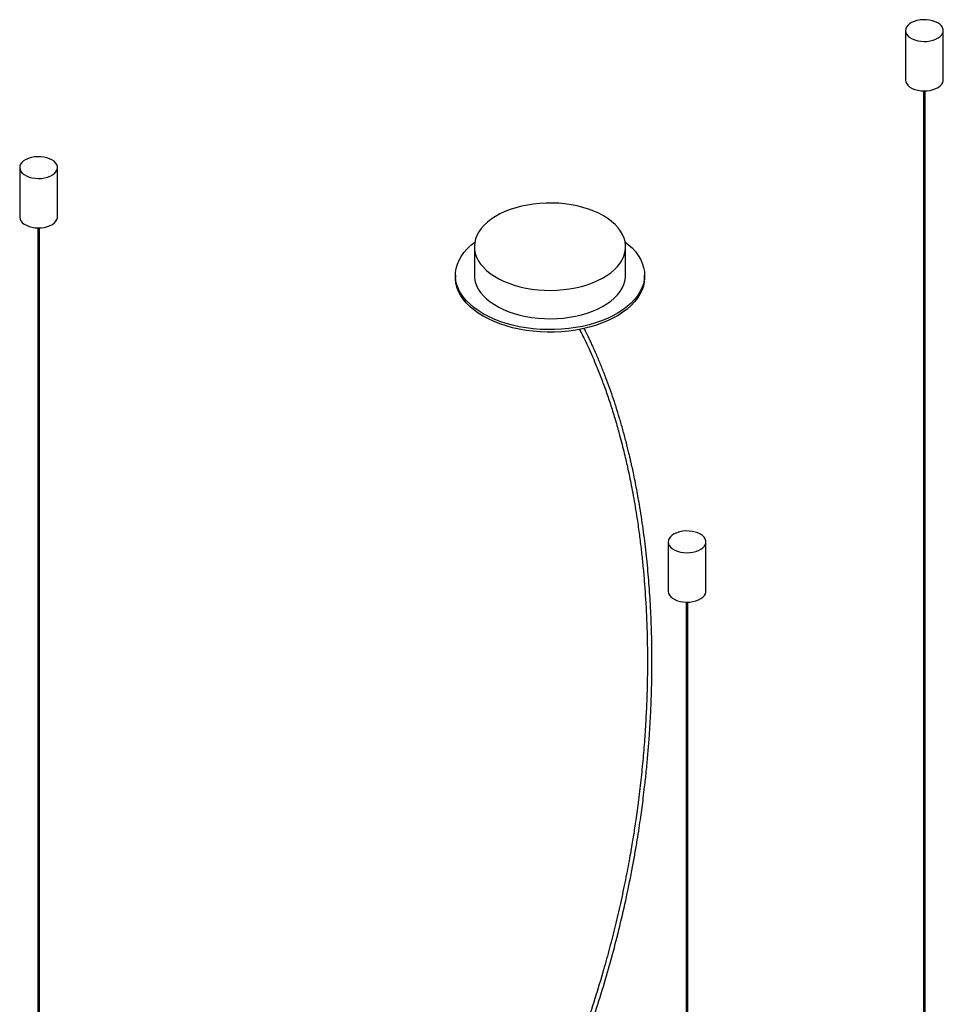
# Paper-space layout '_Isométrica' of a CAD drawing. Header units: millimetres. Extents: x -970 to -171, y -498 to 804.
# Tile 4 of 4: x -921 to -310, y 153 to 804. Entities that reach past the tile are written whole.
import ezdxf

# ---------------------------------------------------------------- set-up
doc = ezdxf.new("R2010")
doc.units = ezdxf.units.MM

psp = doc.layouts.new('_Isométrica')

# ---------------------------------------------------------------- linework, layer by layer
at = {"color": 7, "linetype": 'Continuous', "lineweight": 25}
for p, q in [((-335.29, 796.53), (-335.29, 763.87)), ((-310.29, 763.87), (-310.29, 796.53)), ((-323.29, 756.66), (-323.29, -52.67)), ((-322.29, -52.67), (-322.29, 756.66)), ((-920.85, 705.96), (-920.85, 673.29)), ((-895.85, 673.29), (-895.85, 705.96)), ((-908.85, 666.08), (-908.85, -143.25)), ((-907.85, -143.25), (-907.85, 666.08)), ((-620.27, 653.66), (-620.27, 634.88)), ((-520.27, 634.88), (-520.27, 653.66)), ((-632.77, 634.88), (-632.77, 633.25)), ((-507.77, 633.25), (-507.77, 634.88)), ((-492.19, 458.5), (-492.19, 425.83)), ((-467.19, 425.83), (-467.19, 458.5)), ((-480.19, 418.62), (-480.19, -390.71)), ((-479.19, -390.71), (-479.19, 418.62))]:
    psp.add_line(p, q, dxfattribs=at)
at = {"color": 7, "linetype": 'Continuous', "lineweight": 25, "flags": 128}
for points in [[(-313.95, 801.64), (-315.57, 802.42), (-317.4, 803.04), (-319.38, 803.48), (-321.46, 803.71), (-323.58, 803.73), (-325.68, 803.55), (-327.69, 803.17), (-329.56, 802.6), (-331.24, 801.85), (-332.68, 800.95), (-333.83, 799.92), (-334.66, 798.79), (-335.15, 797.6), (-335.28, 796.38), (-335.06, 795.16), (-334.48, 793.99), (-333.57, 792.88), (-332.34, 791.88), (-330.84, 791.02), (-329.11, 790.31), (-327.2, 789.78), (-325.16, 789.45), (-323.05, 789.32), (-320.94, 789.4), (-318.87, 789.68), (-316.92, 790.16), (-315.14, 790.82), (-313.58, 791.65), (-312.28, 792.62), (-311.29, 793.7), (-310.63, 794.86), (-310.31, 796.07), (-310.36, 797.3), (-310.76, 798.5), (-311.51, 799.64), (-312.58, 800.7), (-313.95, 801.64)], [(-335.29, 763.87), (-335.28, 763.72), (-335.06, 762.5), (-334.48, 761.32), (-333.57, 760.22), (-332.34, 759.22), (-330.84, 758.35), (-329.11, 757.65), (-327.2, 757.12), (-325.16, 756.79), (-323.05, 756.66), (-320.94, 756.73), (-318.87, 757.02), (-316.92, 757.5), (-315.14, 758.16), (-313.58, 758.99), (-312.28, 759.96), (-311.29, 761.04), (-310.63, 762.2), (-310.31, 763.41), (-310.29, 763.87)], [(-899.51, 711.06), (-901.13, 711.85), (-902.96, 712.47), (-904.94, 712.9), (-907.02, 713.13), (-909.14, 713.16), (-911.24, 712.98), (-913.25, 712.59), (-915.13, 712.02), (-916.8, 711.27), (-918.24, 710.37), (-919.39, 709.34), (-920.22, 708.22), (-920.71, 707.02), (-920.84, 705.8), (-920.62, 704.59), (-920.04, 703.41), (-919.13, 702.3), (-917.9, 701.3), (-916.4, 700.44), (-914.67, 699.73), (-912.76, 699.2), (-910.72, 698.87), (-908.61, 698.74), (-906.5, 698.82), (-904.43, 699.1), (-902.48, 699.58), (-900.7, 700.25), (-899.14, 701.07), (-897.84, 702.04), (-896.85, 703.12), (-896.19, 704.29), (-895.87, 705.5), (-895.92, 706.72), (-896.32, 707.92), (-897.07, 709.07), (-898.14, 710.12), (-899.51, 711.06)], [(-534.92, 674.07), (-538, 675.71), (-541.31, 677.19), (-544.82, 678.51), (-548.51, 679.65), (-552.35, 680.61), (-556.32, 681.38), (-560.39, 681.96), (-564.53, 682.33), (-568.7, 682.51), (-572.89, 682.49), (-577.06, 682.26), (-581.18, 681.83), (-585.23, 681.21), (-589.17, 680.39), (-592.97, 679.38), (-596.62, 678.19), (-600.08, 676.83), (-603.34, 675.31), (-606.36, 673.64), (-609.13, 671.83), (-611.63, 669.89), (-613.83, 667.83), (-615.74, 665.68), (-617.32, 663.44), (-618.57, 661.13), (-619.48, 658.77), (-620.05, 656.38), (-620.27, 653.96), (-620.14, 651.55), (-619.66, 649.15), (-618.83, 646.78), (-617.66, 644.46), (-616.16, 642.2), (-614.34, 640.02), (-612.21, 637.94), (-609.78, 635.97), (-607.08, 634.12), (-604.12, 632.41), (-600.92, 630.85), (-597.51, 629.45), (-593.9, 628.22), (-590.13, 627.17), (-586.22, 626.3), (-582.2, 625.63), (-578.1, 625.15), (-573.94, 624.87), (-569.75, 624.8), (-565.57, 624.93), (-561.42, 625.25), (-557.33, 625.78), (-553.34, 626.5), (-549.46, 627.42), (-545.73, 628.51), (-542.17, 629.79), (-538.81, 631.23), (-535.67, 632.83), (-532.77, 634.57), (-530.13, 636.45), (-527.78, 638.45), (-525.72, 640.56), (-523.98, 642.76), (-522.56, 645.03), (-521.48, 647.37), (-520.74, 649.74), (-520.34, 652.15), (-520.3, 654.57), (-520.6, 656.98), (-521.26, 659.37), (-522.26, 661.71), (-523.59, 664.01), (-525.26, 666.22), (-527.24, 668.35), (-529.52, 670.38), (-532.08, 672.29), (-534.92, 674.07)], [(-920.85, 673.29), (-920.84, 673.14), (-920.62, 671.92), (-920.04, 670.75), (-919.13, 669.64), (-917.9, 668.64), (-916.4, 667.78), (-914.67, 667.07), (-912.76, 666.54), (-910.72, 666.21), (-908.61, 666.08), (-906.5, 666.16), (-904.43, 666.44), (-902.48, 666.92), (-900.7, 667.59), (-899.14, 668.41), (-897.84, 669.38), (-896.85, 670.46), (-896.19, 671.62), (-895.87, 672.84), (-895.85, 673.29)], [(-614.47, 609.37), (-617.68, 611.37), (-620.63, 613.51), (-623.28, 615.77), (-625.64, 618.14), (-627.67, 620.6), (-629.38, 623.15), (-630.74, 625.76), (-631.77, 628.43), (-632.44, 631.13), (-632.75, 633.86), (-632.7, 636.59), (-632.3, 639.31), (-631.54, 642), (-630.43, 644.66), (-628.98, 647.26), (-627.19, 649.78), (-625.08, 652.23), (-622.65, 654.57), (-619.99, 656.75)], [(-520.56, 656.75), (-518.55, 655.14), (-516.05, 652.82), (-513.85, 650.4), (-511.98, 647.9), (-510.44, 645.31), (-509.25, 642.67), (-508.4, 639.99), (-507.91, 637.27), (-507.78, 634.54), (-508, 631.81), (-508.58, 629.1), (-509.51, 626.43), (-510.8, 623.8), (-512.42, 621.23), (-514.37, 618.74), (-516.65, 616.35), (-519.23, 614.06), (-522.1, 611.89), (-525.25, 609.86), (-528.66, 607.96), (-532.3, 606.22), (-536.17, 604.65), (-540.23, 603.24), (-544.46, 602.02), (-548.84, 600.99), (-553.34, 600.15), (-557.94, 599.51), (-562.6, 599.07), (-567.32, 598.84), (-572.05, 598.82), (-576.77, 599), (-581.45, 599.38), (-586.07, 599.97), (-590.6, 600.76), (-595.01, 601.75), (-599.28, 602.92), (-603.38, 604.28), (-607.3, 605.81), (-611, 607.51), (-614.47, 609.37)], [(-614.47, 607.74), (-617.68, 609.74), (-620.63, 611.88), (-623.28, 614.13), (-625.64, 616.5), (-627.67, 618.97), (-629.38, 621.52), (-630.74, 624.13), (-631.77, 626.8), (-632.44, 629.5), (-632.75, 632.22), (-632.77, 633.25)], [(-620.27, 634.88), (-620.14, 632.77), (-619.66, 630.37), (-618.83, 628), (-617.66, 625.67), (-616.16, 623.42), (-614.34, 621.24), (-612.21, 619.16), (-609.78, 617.19), (-607.08, 615.34), (-604.12, 613.63), (-600.92, 612.07), (-597.51, 610.67), (-593.9, 609.44), (-590.13, 608.39), (-586.22, 607.52), (-582.2, 606.85), (-578.1, 606.37), (-573.94, 606.09), (-569.75, 606.02), (-565.57, 606.14), (-561.42, 606.47), (-557.33, 607), (-553.34, 607.72), (-549.46, 608.64), (-545.73, 609.73), (-542.17, 611.01), (-538.81, 612.45), (-535.67, 614.05), (-532.77, 615.79), (-530.13, 617.67), (-527.78, 619.67), (-525.72, 621.78), (-523.98, 623.98), (-522.56, 626.25), (-521.48, 628.58), (-520.74, 630.96), (-520.34, 633.37), (-520.27, 634.88)], [(-507.77, 633.25), (-507.78, 632.91), (-508, 630.18), (-508.58, 627.47), (-509.51, 624.79), (-510.8, 622.16), (-512.42, 619.6), (-514.37, 617.11), (-516.65, 614.72), (-519.23, 612.43), (-522.1, 610.26), (-525.25, 608.22), (-528.66, 606.33), (-532.3, 604.59), (-536.17, 603.01), (-540.23, 601.61), (-544.46, 600.39), (-548.84, 599.36), (-553.34, 598.52), (-557.94, 597.88), (-562.6, 597.44), (-567.32, 597.21), (-572.05, 597.18), (-576.77, 597.36), (-581.45, 597.75), (-586.07, 598.34), (-590.6, 599.13), (-595.01, 600.11), (-599.28, 601.29), (-603.38, 602.65), (-607.3, 604.18), (-611, 605.88), (-614.47, 607.74)], [(-470.85, 463.6), (-472.47, 464.39), (-474.3, 465.01), (-476.28, 465.44), (-478.36, 465.67), (-480.48, 465.7), (-482.58, 465.52), (-484.59, 465.13), (-486.46, 464.56), (-488.14, 463.81), (-489.58, 462.91), (-490.73, 461.88), (-491.56, 460.75), (-492.05, 459.56), (-492.18, 458.34), (-491.96, 457.13), (-491.38, 455.95), (-490.47, 454.84), (-489.24, 453.84), (-487.74, 452.98), (-486.01, 452.27), (-484.1, 451.74), (-482.06, 451.41), (-479.95, 451.28), (-477.84, 451.36), (-475.77, 451.64), (-473.82, 452.12), (-472.04, 452.79), (-470.48, 453.61), (-469.18, 454.58), (-468.19, 455.66), (-467.53, 456.83), (-467.21, 458.04), (-467.26, 459.26), (-467.66, 460.46), (-468.41, 461.61), (-469.48, 462.66), (-470.85, 463.6)], [(-492.19, 425.83), (-492.18, 425.68), (-491.96, 424.46), (-491.38, 423.29), (-490.47, 422.18), (-489.24, 421.18), (-487.74, 420.32), (-486.01, 419.61), (-484.1, 419.08), (-482.06, 418.75), (-479.95, 418.62), (-477.84, 418.7), (-475.77, 418.98), (-473.82, 419.46), (-472.04, 420.12), (-470.48, 420.95), (-469.18, 421.92), (-468.19, 423), (-467.53, 424.16), (-467.21, 425.37), (-467.19, 425.83)]]:
    psp.add_lwpolyline(points, dxfattribs=at)
at = {"color": 7, "linetype": 'Continuous', "lineweight": 25}
for points, knots in [([(-550.82, 599.06), (-550.64, 598.71), (-549.66, 596.83), (-547.83, 593.15), (-545.3, 587.83), (-542.69, 582.05), (-539.78, 575.24), (-536.68, 567.49), (-533.43, 558.69), (-530.34, 549.61), (-527.42, 540.28), (-524.99, 531.83), (-523.04, 524.56), (-521.55, 518.62), (-520.23, 513.11), (-519.06, 507.97), (-517.95, 502.8), (-516.79, 497.14), (-515.54, 490.62), (-514.27, 483.47), (-512.9, 475.06), (-511.54, 465.8), (-510.25, 455.75), (-509.15, 445.84), (-508.22, 435.93), (-507.15, 422.17), (-506.2, 404.39), (-505.76, 382.36), (-506, 362.99), (-506.62, 346.45), (-507.39, 332.88), (-508.44, 318.91), (-509.57, 307.01), (-510.65, 297.21), (-511.52, 289.9), (-512.44, 282.88), (-513.33, 276.47), (-514.15, 270.86), (-514.93, 265.83), (-515.74, 260.83), (-516.65, 255.36), (-517.75, 249.12), (-519.02, 242.29), (-520.96, 232.34), (-523.61, 219.78), (-527.11, 204.77), (-530.84, 190.1), (-535.27, 174.06), (-540.56, 156.51), (-546.86, 137.47), (-553.76, 118.43), (-561.27, 99.44), (-569.38, 80.55), (-578.1, 61.8), (-587.44, 43.25), (-597.35, 24.94), (-607.74, 6.87), (-618.53, -10.97), (-629.63, -28.61), (-640.98, -46.07), (-652.52, -63.38), (-665.74, -82.89), (-680.63, -104.59), (-697.09, -128.57), (-713.42, -152.67), (-729.47, -177), (-742.49, -197.56), (-752.59, -214.21), (-759.98, -226.8), (-767.17, -239.5), (-774.02, -252.12), (-779.19, -262.11), (-782.83, -269.37), (-785.09, -273.98), (-787.28, -278.53), (-789.55, -283.34), (-792.06, -288.79), (-794.93, -295.2), (-798.04, -302.38), (-801.32, -310.3), (-804.74, -318.93), (-808.32, -328.47), (-811.98, -338.96), (-815.07, -348.35), (-816.78, -354.23), (-817.38, -356.31)], [0, 0, 0, 0, 0.001616, 0.008546, 0.016551, 0.025152, 0.033666, 0.045663, 0.05758, 0.069714, 0.082079, 0.094285, 0.102316, 0.109758, 0.116603, 0.122842, 0.128771, 0.135551, 0.143428, 0.152274, 0.161061, 0.173123, 0.184603, 0.195741, 0.20688, 0.218017, 0.24164, 0.265262, 0.288885, 0.302805, 0.316726, 0.330742, 0.345456, 0.352725, 0.360171, 0.367323, 0.373659, 0.379183, 0.383908, 0.388524, 0.393879, 0.39997, 0.40679, 0.413828, 0.428922, 0.443176, 0.457074, 0.470971, 0.489015, 0.507056, 0.525092, 0.543124, 0.561148, 0.579168, 0.597172, 0.615185, 0.633207, 0.651246, 0.669296, 0.687358, 0.705426, 0.723503, 0.748813, 0.774125, 0.799435, 0.824734, 0.850017, 0.862652, 0.875282, 0.887901, 0.900505, 0.912563, 0.917161, 0.92163, 0.925971, 0.930334, 0.93552, 0.941654, 0.948743, 0.956095, 0.964277, 0.973313, 0.983231, 0.994071, 1, 1, 1, 1]), ([(-814.42, -356.86), (-813.91, -355.1), (-812.37, -349.79), (-809.58, -341.26), (-806.25, -331.6), (-803.06, -322.95), (-800.08, -315.27), (-797.36, -308.56), (-794.65, -302.09), (-791.81, -295.56), (-788.7, -288.63), (-785.45, -281.65), (-780.29, -270.9), (-772.97, -256.46), (-763.23, -238.51), (-753.03, -220.77), (-742.46, -203.23), (-731.57, -185.9), (-718.33, -165.47), (-702.64, -142.02), (-684.54, -115.56), (-667.84, -91.28), (-652.71, -69.05), (-639.19, -48.83), (-625.91, -28.41), (-612.99, -7.74), (-600.52, 13.23), (-589.21, 33.5), (-579.06, 53.04), (-570.07, 71.78), (-561.69, 90.68), (-553.91, 109.69), (-546.75, 128.77), (-540.18, 147.88), (-534.24, 166.83), (-528.88, 185.7), (-524.01, 204.68), (-519.58, 224.02), (-516.36, 240.03), (-514.09, 252.5), (-512.64, 261.08), (-511.39, 269.03), (-510.34, 276.13), (-509.42, 282.77), (-508.56, 289.46), (-507.59, 297.45), (-506.58, 306.8), (-505.6, 317.18), (-504.77, 327.56), (-504.1, 337.68), (-503.59, 347.61), (-503.21, 357.4), (-502.9, 369.82), (-502.82, 384.77), (-503.17, 402.13), (-503.94, 418.96), (-505.11, 435.31), (-506.67, 451.29), (-508.67, 467.28), (-510.59, 479.79), (-512.17, 488.88), (-513.23, 494.58), (-514.31, 500.06), (-515.34, 505), (-516.19, 508.89), (-516.87, 511.88), (-517.48, 514.5), (-518.17, 517.43), (-519.02, 520.92), (-520.34, 526.11), (-522.1, 532.67), (-524.3, 540.31), (-526.56, 547.63), (-528.9, 554.73), (-531.35, 561.75), (-533.99, 568.81), (-536.78, 575.85), (-539.3, 581.8), (-541.37, 586.45), (-542.86, 589.69), (-543.95, 592), (-544.75, 593.64), (-545.38, 594.94), (-546.17, 596.54), (-546.98, 598.16), (-547.53, 599.24), (-547.76, 599.67)], [0, 0, 0, 0, 0.00502, 0.015137, 0.024274, 0.032467, 0.039744, 0.046125, 0.051623, 0.058215, 0.06483, 0.071537, 0.078339, 0.095964, 0.11364, 0.131339, 0.149048, 0.166772, 0.184504, 0.212386, 0.24028, 0.268176, 0.289307, 0.310436, 0.331554, 0.352662, 0.373751, 0.394827, 0.412889, 0.430955, 0.44903, 0.467108, 0.485193, 0.50328, 0.521373, 0.539107, 0.557095, 0.575724, 0.594844, 0.603538, 0.612154, 0.619991, 0.626953, 0.633135, 0.639669, 0.646874, 0.657019, 0.667735, 0.678264, 0.688598, 0.698759, 0.708898, 0.719038, 0.737625, 0.756216, 0.774806, 0.792554, 0.810414, 0.828699, 0.847454, 0.854186, 0.860986, 0.867835, 0.873963, 0.878952, 0.882077, 0.884988, 0.888605, 0.892948, 0.898014, 0.908064, 0.917862, 0.927376, 0.936627, 0.945995, 0.955613, 0.965476, 0.975265, 0.980795, 0.985495, 0.989371, 0.990921, 0.992748, 0.995125, 0.99805, 1, 1, 1, 1])]:
    psp.add_open_spline(points, degree=3, knots=knots, dxfattribs=at)

doc.saveas('drawing.dxf')
